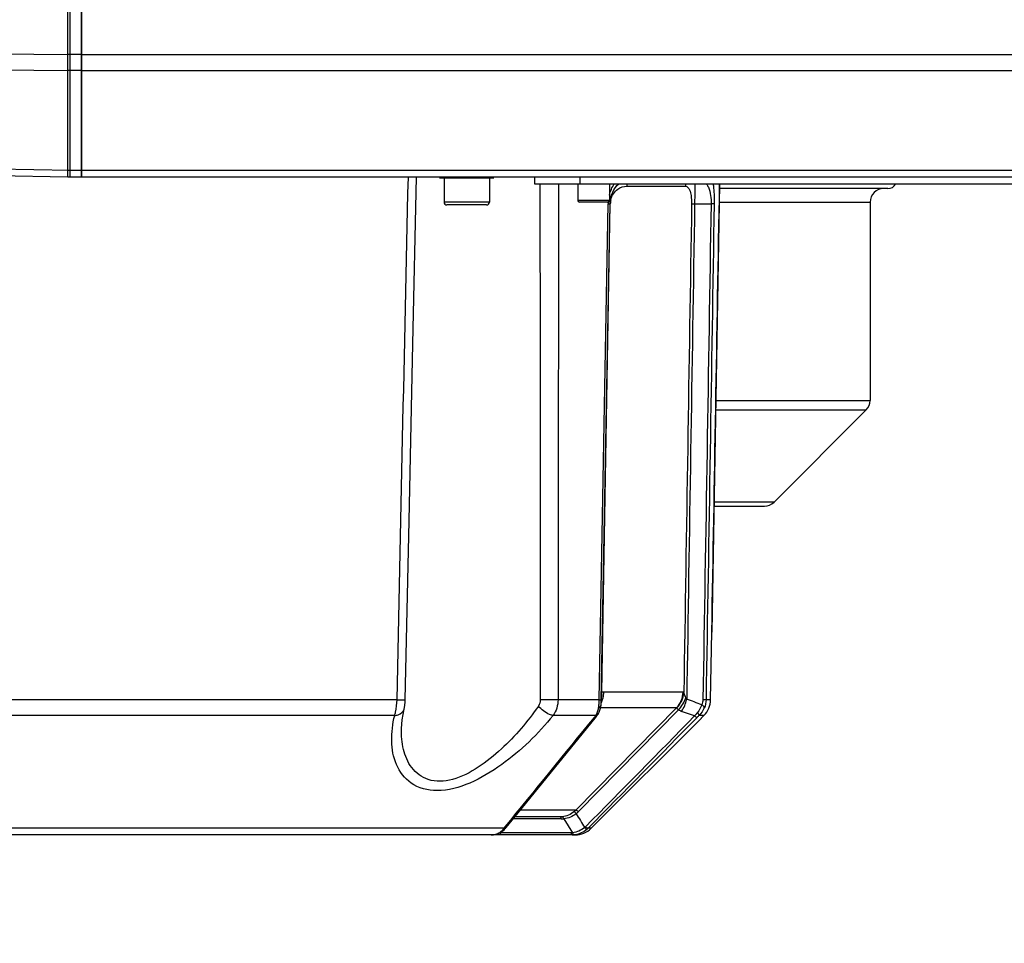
# Model space of a CAD drawing. Header units: millimetres. Extents: x 0 to 63602708652, y -107871309221 to 6308.
# Tile 26 of 74: x 4771 to 4988, y 1097 to 1300. Entities that reach past the tile are written whole.
import ezdxf

# ---------------------------------------------------------------- set-up
doc = ezdxf.new("R2010")
doc.units = ezdxf.units.MM
doc.header["$LTSCALE"] = 490.4625
doc.layers.get('0').update_dxf_attribs({"linetype": 'CONTINUOUS'})
for name, color, linetype in [('10-1运动范围_DXF_CONTINUOUS_LINE', 7, 'CONTINUOUS'), ('204103000004_DXF_DIMENSION', 7, 'CONTINUOUS'), ('304102000109DXF_CONTINUOUS_LINE', 7, 'CONTINUOUS'), ('304102000115DXF_CONTINUOUS_LINE', 7, 'CONTINUOUS'), ('304102000118_DXF_DIMENSION', 7, 'CONTINUOUS'), ('304102000118DXF_CONTINUOUS_LINE', 7, 'CONTINUOUS'), ('304102000120DXF_CONTINUOUS_LINE', 7, 'CONTINUOUS'), ('304105000288DXF_CONTINUOUS_LINE', 7, 'CONTINUOUS'), ('304106000091DXF_CONTINUOUS_LINE', 7, 'CONTINUOUS'), ('501023000016DXF_CONTINUOUS_LINE', 7, 'CONTINUOUS'), ('501023000054DXF_CONTINUOUS_LINE', 7, 'CONTINUOUS'), ('504021000002DXF_CONTINUOUS_LINE', 7, 'CONTINUOUS')]:
    doc.layers.add(name, color=color, linetype=linetype)
doc.styles.get("Standard").update_dxf_attribs({"font": 'txt', "width": 0.7})
doc.dimstyles.new('DIMSTYLE_4', dxfattribs={"dimtxt": 75, "dimasz": 45, "dimexe": 2, "dimexo": 0.2, "dimtad": 1, "dimdsep": 46, "dimtxsty": 'Standard', "dimblk": '_FILLED', "dimblk1": '_FILLED', "dimblk2": '_FILLED', "dimcen": 0.09, "dimclrt": 5, "dimazin": 2, "dimtp": 0.01, "dimtm": 0.01, "dimtfac": 1, "dimtofl": 0, "dimtmove": 0, "dimatfit": 3, "dimldrblk": '_FILLED', "dimfxl": 0, "dimtolj": 1, "dimarcsym": 0})
doc.dimstyles.new('DIMSTYLE_5', dxfattribs={"dimtxt": 75, "dimasz": 45, "dimexe": 2, "dimexo": 0.2, "dimgap": 5, "dimtad": 0, "dimtih": 1, "dimtoh": 1, "dimdec": 1, "dimdsep": 46, "dimtxsty": 'Standard', "dimblk": '_FILLED', "dimblk1": '_FILLED', "dimblk2": '_FILLED', "dimcen": 0.09, "dimclrt": 5, "dimazin": 2, "dimtp": 0.5, "dimtm": 0.5, "dimtfac": 1, "dimtdec": 65535, "dimtofl": 0, "dimtmove": 0, "dimatfit": 3, "dimldrblk": '_FILLED', "dimfxl": 0, "dimtolj": 1, "dimarcsym": 0})

# ---------------------------------------------------------------- blocks, each defined once
blk = doc.blocks.new('*D35')
at = {"layer": '304102000118_DXF_DIMENSION', "color": 2, "linetype": 'Continuous', "transparency": 16777216}
for p, q in [((4672.6, 1387.99), (5235.72, 1387.99)), ((4509.71, 389.49), (4509.71, 691.98))]:
    blk.add_line(p, q, dxfattribs=at)
for start, end in [(320.70836, 360), (270, 308.65276)]:
    blk.add_arc((4509.71, 1387.99), 711.01, start, end, dxfattribs=at)
for points in [[(5226.79, 1342.78), (5220.72, 1387.99), (5211.8, 1343.25)], [(4554.45, 685.9), (4509.71, 676.98), (4554.93, 670.91)]]:
    blk.add_solid(points, dxfattribs=at)
blk = doc.blocks.new('_FILLED')
at = {"color": 0, "linetype": 'ByBlock'}
blk.add_solid([(0, 0), (-1, 0.1667), (-1, -0.1667)], dxfattribs=at)
blk = doc.blocks.new('*D37')
at = {"layer": '204103000004_DXF_DIMENSION', "color": 2, "linetype": 'Continuous', "transparency": 16777216}
for p, q in [((4790.83, 836.51), (4509.71, 1387.99)), ((4509.71, 1387.99), (4981.92, 461.64)), ((4790.83, 836.51), (4790.83, 836.51))]:
    blk.add_line(p, q, dxfattribs=at)
at = {"layer": '204103000004_DXF_DIMENSION', "color": 2, "linetype": 'Continuous', "transparency": 16777216, "xscale": 45, "yscale": 45, "zscale": 45, "rotation": 117.0083523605}
blk.add_blockref('_FILLED', (4790.83, 836.51), dxfattribs=at)

msp = doc.modelspace()

# ---------------------------------------------------------------- linework, layer by layer
at = {"layer": '10-1运动范围_DXF_CONTINUOUS_LINE', "color": 2, "linetype": 'Continuous'}
msp.add_arc((4509.711, 1387.993), 619, 270, 90, dxfattribs=at)
at = {"layer": '304102000109DXF_CONTINUOUS_LINE', "color": 7, "linetype": 'Continuous'}
for p, q in [((4962.619, 1262.993), (4925.482, 1262.993)), ((4958.711, 1259.993), (4958.711, 1216.306)), ((4937.519, 1193.871), (4957.833, 1214.185)), ((4924.27, 1192.993), (4935.398, 1192.993))]:
    msp.add_line(p, q, dxfattribs=at)
at = {"layer": '304102000109DXF_CONTINUOUS_LINE', "color": 9, "linetype": 'Continuous'}
for p, q in [((4925.43, 1259.993), (4958.711, 1259.993)), ((4924.638, 1214.185), (4957.833, 1214.185)), ((4924.675, 1216.306), (4958.711, 1216.306)), ((4937.519, 1193.871), (4924.286, 1193.871))]:
    msp.add_line(p, q, dxfattribs=at)
at = {"layer": '304102000109DXF_CONTINUOUS_LINE', "color": 7, "linetype": 'Continuous'}
for centre, radius, start, end in [((4961.711, 1259.993), 3, 90.00005, 180), ((4962.619, 1264.993), 2, 270, 329.39709), ((4955.711, 1216.306), 3, 315.00001, 360), ((4935.398, 1195.993), 3, 270, 315.00001)]:
    msp.add_arc(centre, radius, start, end, dxfattribs=at)
at = {"layer": '304102000115DXF_CONTINUOUS_LINE', "color": 9, "linetype": 'Continuous'}
for p, q in [((4905.007, 1263.527), (4917.952, 1263.527)), ((4898.956, 1150.292), (4900.912, 1259.597)), ((4899.488, 1151.916), (4901.397, 1259.597)), ((4901.397, 1259.597), (4901.325, 1259.598)), ((4919.987, 1259.597), (4923.625, 1259.599)), ((4917.452, 1151.978), (4899.944, 1151.978)), ((4854.342, 1150.292), (4765.081, 1150.292)), ((4898.956, 1150.292), (4889.862, 1150.292)), ((4923.526, 1150.292), (4922.516, 1150.292)), ((4853.831, 1146.843), (4765.591, 1146.843)), ((4898.176, 1146.843), (4888.783, 1146.844)), ((4916.016, 1148.53), (4893.821, 1125.957)), ((4916.443, 1148.102), (4894.357, 1125.642)), ((4916.016, 1148.53), (4899.248, 1148.53)), ((4919.991, 1146.721), (4917.12, 1147.745)), ((4922.062, 1146.844), (4920.984, 1146.843)), ((4893.821, 1125.957), (4881.524, 1125.957)), ((4890.563, 1124.042), (4879.963, 1124.042)), ((4891.146, 1124.067), (4893.068, 1120.96)), ((4877.939, 1121.957), (4741.483, 1121.957)), ((4892.755, 1120.943), (4877.149, 1120.943)), ((4877.939, 1121.957), (4878.025, 1122.062)), ((4878.025, 1122.062), (4878.192, 1122.266)), ((4892.91, 1120.948), (4892.755, 1120.943)), ((4893.068, 1120.96), (4892.91, 1120.948)), ((4897.176, 1121.957), (4896.473, 1121.957)), ((4875.522, 1120.521), (4875.593, 1120.524)), ((4876.219, 1120.629), (4876.083, 1120.629))]:
    msp.add_line(p, q, dxfattribs=at)
at = {"layer": '304102000115DXF_CONTINUOUS_LINE', "color": 7, "linetype": 'Continuous'}
for p, q in [((4925.511, 1263.993), (4923.786, 1165.195)), ((4901.336, 1259.597), (4901.376, 1260.211)), ((4923.526, 1150.292), (4923.787, 1165.253)), ((4899.302, 1148.704), (4899.347, 1149.141)), ((4855.906, 1148.226), (4855.907, 1148.232)), ((4898.31, 1146.556), (4898.797, 1147.262)), ((4898.797, 1147.261), (4898.945, 1147.545)), ((4898.945, 1147.545), (4899.302, 1148.704)), ((4921.447, 1146.228), (4922.062, 1146.844)), ((4881.058, 1125.385), (4898.062, 1146.252)), ((4897.176, 1121.957), (4921.487, 1146.269)), ((4898.062, 1146.252), (4898.31, 1146.557)), ((4855.308, 1143.938), (4855.308, 1143.947)), ((4878.386, 1122.108), (4881.058, 1125.385)), ((4890.332, 1124.493), (4880.33, 1124.493)), ((4890.542, 1124.497), (4890.332, 1124.493)), ((4890.747, 1124.511), (4890.542, 1124.497)), ((4875.952, 1120.582), (4877.042, 1120.971)), ((4877.042, 1120.971), (4877.966, 1121.64)), ((4877.966, 1121.64), (4878.216, 1121.905)), ((4878.216, 1121.905), (4878.217, 1121.906)), ((4878.217, 1121.906), (4878.386, 1122.108)), ((4893.64, 1120.493), (4725.782, 1120.493)), ((4875.083, 1120.493), (4875.354, 1120.502)), ((4875.354, 1120.502), (4875.593, 1120.524)), ((4875.593, 1120.524), (4875.594, 1120.524)), ((4875.594, 1120.524), (4875.952, 1120.582))]:
    msp.add_line(p, q, dxfattribs=at)
for points in [[(4856.165, 1150.282), (4856.992, 1189.751), (4857.825, 1228.745), (4858.624, 1265.505)], [(4901.376, 1260.211), (4901.671, 1261.554), (4902.192, 1262.713), (4902.855, 1263.646), (4903.215, 1263.993)], [(4899.347, 1149.141), (4899.357, 1149.329), (4899.385, 1150.159), (4901.336, 1259.597)], [(4855.906, 1148.226), (4855.985, 1148.574), (4856.135, 1149.671), (4856.165, 1150.282)], [(4855.308, 1143.937), (4855.456, 1145.893), (4855.907, 1148.232)]]:
    msp.add_lwpolyline(points, dxfattribs=at)
at = {"layer": '304102000115DXF_CONTINUOUS_LINE', "color": 9, "linetype": 'Continuous'}
for points in [[(4918.243, 1150.404), (4918.145, 1150.555), (4918.054, 1150.758)], [(4916.037, 1148.492), (4916.033, 1148.521), (4916.016, 1148.53)], [(4893.821, 1125.957), (4893.646, 1125.79), (4893.459, 1125.631)], [(4877.719, 1121.694), (4877.83, 1121.823), (4877.939, 1121.957)], [(4895.921, 1122.271), (4895.838, 1122.191), (4895.752, 1122.114)], [(4896.473, 1121.957), (4896.335, 1121.823), (4896.192, 1121.694)]]:
    msp.add_lwpolyline(points, dxfattribs=at)
for centre, radius, start, end in [((4907.341, 1263.492), 2.335, 167.38548, 179.12027), ((4920.021, 1263.491), 2.069, 165.71027, 178.98281), ((4909.201, 1259.452), 8.29, 176.34133, 178.70559), ((4909.315, 1259.446), 8.404, 176.03502, 176.34632), ((4905.812, 1259.517), 4.416, 166.64156, 178.96072), ((4909.059, 1259.456), 8.148, 178.71126, 179.00889), ((4893.913, 1152.063), 6.032, 347.08602, 359.19129), ((4886.684, 1150.396), 12.269, 351.08066, 355.2951), ((4885.195, 1150.509), 13.763, 355.33382, 359.09545), ((4894.384, 1151.938), 5.544, 334.37491, 343.12022), ((4894.127, 1151.396), 5.377, 349.34816, 352.12584), ((4894.152, 1152.013), 5.788, 343.07909, 347.04521), ((4895.56, 1148.341), 3.015, 327.0046, 330.21632), ((4894.521, 1149.164), 4.336, 339.14896, 351.10477), ((4898.149, 1147.633), 0.747, 324.26168, 330.11122), ((4918.035, 1150.298), 2.712, 234.04885, 250.27796), ((4936.94, 1130.251), 23.02, 133.87903, 135.42971), ((4895.279, 1148.525), 3.35, 320.74991, 326.97101), ((4890.092, 1129.835), 5.981, 308.96659, 315.48467), ((4890.567, 1130.639), 6.597, 269.96292, 271.66175), ((4890.574, 1130.453), 6.411, 271.64983, 275.12429), ((4875.103, 1123.933), 3.437, 285.58934, 293.40074), ((4875.086, 1123.961), 3.469, 293.4767, 307.08828), ((4877.15, 1123.834), 2.89, 266.70833, 269.97789), ((4874.955, 1124.131), 3.685, 307.12477, 318.59886), ((4875.085, 1124.005), 3.512, 277.15627, 285.56138), ((4892.99, 1125.263), 4.771, 276.2426, 277.70018)]:
    msp.add_arc(centre, radius, start, end, dxfattribs=at)
at = {"layer": '304102000115DXF_CONTINUOUS_LINE', "color": 7, "linetype": 'Continuous'}
for centre, radius, start, end in [((4893.64, 1125.493), 5, 270, 315.00001), ((4876.88, 1121.907), 1.38, 243.06872, 247.94628), ((4892.987, 1125.311), 4.818, 269.98321, 271.10907), ((4892.987, 1125.306), 4.813, 271.10852, 273.08175), ((4892.991, 1125.253), 4.76, 273.07764, 276.2531)]:
    msp.add_arc(centre, radius, start, end, dxfattribs=at)
at = {"layer": '304102000115DXF_CONTINUOUS_LINE', "color": 9, "linetype": 'Continuous'}
for points in [[(4854.342, 1150.292), (4855.154, 1188.701), (4855.987, 1227.11), (4856.845, 1265.519)], [(4885.857, 1263.993), (4885.91, 1226.092), (4885.937, 1188.192), (4885.94, 1150.292)], [(4889.941, 1263.993), (4889.938, 1226.092), (4889.91, 1188.192), (4889.862, 1150.292)], [(4901.184, 1261.575), (4901.408, 1262.434), (4901.775, 1263.269), (4902.261, 1264.012)], [(4919.325, 1259.597), (4918.751, 1223.703), (4918.177, 1187.81), (4917.602, 1151.916)], [(4919.987, 1259.597), (4919.407, 1223.199), (4918.825, 1186.802), (4918.243, 1150.404)], [(4923.625, 1259.599), (4923.028, 1223.163), (4922.431, 1186.727), (4921.833, 1150.292)], [(4924.305, 1259.597), (4923.71, 1223.162), (4923.113, 1186.727), (4922.516, 1150.292)], [(4899.454, 1150.66), (4899.511, 1151.075), (4899.522, 1151.498), (4899.488, 1151.916)], [(4916.016, 1148.53), (4916.888, 1149.419), (4917.43, 1150.733), (4917.452, 1151.978)], [(4916.037, 1148.492), (4916.942, 1149.362), (4917.542, 1150.662), (4917.602, 1151.916)], [(4885.94, 1150.292), (4885.941, 1149.813), (4885.819, 1149.304), (4885.545, 1148.912)], [(4889.862, 1150.292), (4889.853, 1149.087), (4889.505, 1147.808), (4888.783, 1146.844)], [(4898.805, 1148.493), (4899.057, 1148.62), (4899.332, 1148.86), (4899.347, 1149.141)], [(4916.443, 1148.102), (4917.158, 1148.852), (4917.729, 1149.775), (4918.054, 1150.758)], [(4917.12, 1147.745), (4917.657, 1148.543), (4918.04, 1149.464), (4918.243, 1150.404)], [(4921.584, 1149.212), (4920.471, 1149.609), (4919.357, 1150.007), (4918.243, 1150.404)], [(4921.584, 1149.212), (4921.362, 1148.593), (4921.037, 1148.001), (4920.625, 1147.488)], [(4921.833, 1150.292), (4921.827, 1149.922), (4921.739, 1149.547), (4921.584, 1149.212)], [(4922.516, 1150.292), (4922.506, 1149.678), (4922.368, 1149.055), (4922.121, 1148.494)], [(4898.176, 1146.843), (4898.336, 1147.087), (4898.469, 1147.349), (4898.573, 1147.621)], [(4916.443, 1148.102), (4916.284, 1148.202), (4916.028, 1148.305), (4916.037, 1148.492)], [(4920.625, 1147.488), (4920.442, 1147.26), (4920.263, 1147.027), (4920.054, 1146.823)], [(4922.121, 1148.494), (4921.853, 1147.882), (4921.461, 1147.311), (4920.984, 1146.843)], [(4878.192, 1122.266), (4884.754, 1130.311), (4891.314, 1138.358), (4897.874, 1146.406)], [(4919.991, 1146.721), (4911.969, 1138.57), (4903.946, 1130.42), (4895.921, 1122.271)], [(4920.541, 1146.406), (4912.52, 1138.255), (4904.497, 1130.105), (4896.473, 1121.957)], [(4893.459, 1125.631), (4892.696, 1125.02), (4891.722, 1124.598), (4890.747, 1124.511)], [(4893.853, 1125.185), (4893.114, 1124.548), (4892.121, 1124.125), (4891.146, 1124.067)], [(4893.853, 1125.185), (4894.486, 1124.161), (4895.119, 1123.138), (4895.752, 1122.114)], [(4877.719, 1121.694), (4877.897, 1121.703), (4878.171, 1121.734), (4878.211, 1121.908)], [(4895.752, 1122.114), (4894.987, 1121.511), (4894.033, 1121.09), (4893.068, 1120.96)], [(4896.192, 1121.694), (4895.481, 1121.084), (4894.558, 1120.661), (4893.63, 1120.536)]]:
    msp.add_open_spline(points, degree=3, dxfattribs=at)
for points, knots in [([(4901.516, 1260.537), (4901.733, 1261.452), (4902.676, 1262.979), (4904.326, 1263.527), (4905.007, 1263.527)], [0, 0, 0, 0, 0.5798276, 1, 1, 1, 1]), ([(4917.952, 1263.527), (4918.366, 1263.527), (4919.005, 1262.68), (4919.258, 1261.299), (4919.335, 1260.228), (4919.325, 1259.597)], [0, 0, 0, 0, 0.2825699, 0.569211, 1, 1, 1, 1]), ([(4920.043, 1264.001), (4920.044, 1263.721), (4920.035, 1262.253), (4920.005, 1260.785), (4919.987, 1259.597)], [0, 0, 0, 0, 0.1907877, 1, 1, 1, 1]), ([(4922.636, 1264.014), (4922.786, 1263.781), (4923.475, 1262.418), (4923.647, 1260.841), (4923.624, 1259.599)], [0, 0, 0, 0, 0.1822324, 1, 1, 1, 1]), ([(4924.065, 1264.028), (4924.112, 1263.719), (4924.289, 1262.249), (4924.325, 1260.765), (4924.305, 1259.597)], [0, 0, 0, 0, 0.2112158, 1, 1, 1, 1]), ([(4900.912, 1259.597), (4901.024, 1259.596), (4901.106, 1259.594), (4901.347, 1259.595), (4901.245, 1259.597), (4901.215, 1259.598)], [0, 0, 0, 0, 0.6993377, 0.8147735, 1, 1, 1, 1]), ([(4919.325, 1259.597), (4919.349, 1259.598), (4919.579, 1259.603), (4919.81, 1259.598), (4920.017, 1259.595)], [0, 0, 0, 0, 0.1040794, 1, 1, 1, 1]), ([(4924.305, 1259.597), (4924.285, 1259.596), (4924.048, 1259.59), (4923.811, 1259.596), (4923.595, 1259.6)], [0, 0, 0, 0, 0.0853384, 1, 1, 1, 1]), ([(4899.488, 1151.916), (4899.471, 1151.899), (4899.438, 1151.863), (4899.408, 1151.825), (4899.394, 1151.805)], [0, 0, 0, 0, 0.4981695, 1, 1, 1, 1]), ([(4899.944, 1151.978), (4899.868, 1151.978), (4899.714, 1151.967), (4899.563, 1151.936), (4899.488, 1151.916)], [0, 0, 0, 0, 0.4952431, 1, 1, 1, 1]), ([(4917.602, 1151.916), (4917.58, 1151.935), (4917.533, 1151.966), (4917.478, 1151.978), (4917.452, 1151.978)], [0, 0, 0, 0, 0.5283619, 1, 1, 1, 1]), ([(4918.054, 1150.758), (4917.936, 1151.069), (4917.77, 1151.448), (4917.627, 1151.837), (4917.602, 1151.916)], [0, 0, 0, 0, 0.8016849, 1, 1, 1, 1]), ([(4853.831, 1146.843), (4853.912, 1147.086), (4854.218, 1148.211), (4854.331, 1149.383), (4854.342, 1150.292)], [0, 0, 0, 0, 0.2196368, 1, 1, 1, 1]), ([(4854.342, 1150.292), (4854.59, 1150.288), (4855.016, 1150.295), (4855.634, 1150.244), (4855.896, 1150.326), (4856.167, 1150.239), (4856.165, 1150.282)], [0, 0, 0, 0, 0.4080244, 0.7273225, 0.9302107, 1, 1, 1, 1]), ([(4889.862, 1150.292), (4889.57, 1150.286), (4888.262, 1150.269), (4886.955, 1150.273), (4885.94, 1150.292)], [0, 0, 0, 0, 0.2239083, 1, 1, 1, 1]), ([(4898.956, 1150.292), (4899.07, 1150.291), (4899.153, 1150.288), (4899.399, 1150.289), (4899.295, 1150.292), (4899.265, 1150.293)], [0, 0, 0, 0, 0.6993758, 0.815156, 1, 1, 1, 1]), ([(4922.121, 1148.494), (4922.123, 1148.545), (4922.038, 1148.848), (4921.784, 1149.056), (4921.585, 1149.213)], [0, 0, 0, 0, 0.1686298, 1, 1, 1, 1]), ([(4922.516, 1150.292), (4922.496, 1150.291), (4922.259, 1150.284), (4922.021, 1150.291), (4921.803, 1150.294)], [0, 0, 0, 0, 0.0829753, 1, 1, 1, 1]), ([(4888.783, 1146.844), (4885.48, 1142.789), (4879.719, 1137.145), (4870.774, 1131.742), (4863.723, 1129.65), (4857.282, 1131.254), (4853.824, 1135.918), (4852.89, 1141.334), (4853.373, 1145.006), (4853.831, 1146.843)], [0, 0, 0, 0, 0.294064, 0.4463213, 0.585622, 0.6972095, 0.7943995, 0.8935414, 1, 1, 1, 1]), ([(4853.831, 1146.844), (4854.083, 1146.864), (4854.919, 1147), (4855.756, 1147.639), (4855.906, 1148.226)], [0, 0, 0, 0, 0.2940682, 1, 1, 1, 1]), ([(4885.545, 1148.912), (4883.153, 1145.499), (4879.019, 1140.615), (4872.43, 1135.295), (4867.031, 1132.45), (4861.31, 1132.018), (4857.258, 1135.099), (4855.547, 1139.378), (4855.281, 1142.399), (4855.308, 1143.937)], [0, 0, 0, 0, 0.2832666, 0.4306338, 0.5733607, 0.6947712, 0.7958474, 0.8954248, 1, 1, 1, 1]), ([(4888.783, 1146.843), (4888.513, 1146.875), (4887.264, 1147.268), (4886.192, 1148.118), (4885.545, 1148.912)], [0, 0, 0, 0, 0.209391, 1, 1, 1, 1]), ([(4898.176, 1146.844), (4898.237, 1146.858), (4898.354, 1146.893), (4898.464, 1146.947), (4898.514, 1146.977)], [0, 0, 0, 0, 0.5157177, 1, 1, 1, 1]), ([(4898.514, 1146.977), (4898.562, 1147.006), (4898.65, 1147.072), (4898.724, 1147.154), (4898.755, 1147.197)], [0, 0, 0, 0, 0.5096214, 1, 1, 1, 1]), ([(4920.984, 1146.843), (4920.99, 1146.874), (4920.915, 1147.124), (4920.756, 1147.315), (4920.625, 1147.488)], [0, 0, 0, 0, 0.1247284, 1, 1, 1, 1]), ([(4897.874, 1146.406), (4897.968, 1146.402), (4898.126, 1146.376), (4898.296, 1146.496), (4898.301, 1146.563)], [0, 0, 0, 0, 0.5843581, 1, 1, 1, 1]), ([(4920.541, 1146.406), (4920.52, 1146.403), (4920.291, 1146.419), (4920.13, 1146.627), (4919.98, 1146.767)], [0, 0, 0, 0, 0.092689, 1, 1, 1, 1]), ([(4893.459, 1125.631), (4893.472, 1125.62), (4893.624, 1125.472), (4893.753, 1125.302), (4893.876, 1125.152)], [0, 0, 0, 0, 0.0818683, 1, 1, 1, 1]), ([(4893.821, 1125.957), (4893.844, 1125.956), (4894.064, 1125.918), (4894.224, 1125.734), (4894.368, 1125.599)], [0, 0, 0, 0, 0.1039143, 1, 1, 1, 1]), ([(4890.332, 1124.493), (4890.362, 1124.493), (4890.46, 1124.456), (4890.479, 1124.349), (4890.493, 1124.288)], [0, 0, 0, 0, 0.3227463, 1, 1, 1, 1]), ([(4890.493, 1124.288), (4890.502, 1124.245), (4890.519, 1124.142), (4890.527, 1124.04), (4890.531, 1123.981)], [0, 0, 0, 0, 0.4275065, 1, 1, 1, 1]), ([(4890.747, 1124.511), (4890.769, 1124.512), (4890.815, 1124.511), (4890.859, 1124.496), (4890.88, 1124.485)], [0, 0, 0, 0, 0.4783628, 1, 1, 1, 1]), ([(4890.88, 1124.485), (4890.976, 1124.432), (4891.051, 1124.241), (4891.089, 1124.073), (4891.101, 1124.005)], [0, 0, 0, 0, 0.6142204, 1, 1, 1, 1]), ([(4877.38, 1120.493), (4877.36, 1120.493), (4877.16, 1120.536), (4877.192, 1120.832), (4877.181, 1121.005)], [0, 0, 0, 0, 0.1034748, 1, 1, 1, 1]), ([(4877.939, 1121.957), (4878.036, 1121.953), (4878.197, 1121.923), (4878.371, 1122.047), (4878.375, 1122.115)], [0, 0, 0, 0, 0.5864115, 1, 1, 1, 1]), ([(4892.986, 1120.493), (4892.966, 1120.493), (4892.766, 1120.536), (4892.798, 1120.832), (4892.787, 1121.005)], [0, 0, 0, 0, 0.1034743, 1, 1, 1, 1]), ([(4893.213, 1120.715), (4893.192, 1120.757), (4893.154, 1120.858), (4893.128, 1120.964), (4893.116, 1121.024)], [0, 0, 0, 0, 0.4330837, 1, 1, 1, 1]), ([(4896.192, 1121.694), (4896.178, 1121.699), (4895.991, 1121.814), (4895.865, 1121.999), (4895.732, 1122.152)], [0, 0, 0, 0, 0.0678691, 1, 1, 1, 1]), ([(4896.473, 1121.957), (4896.453, 1121.953), (4896.222, 1121.964), (4896.061, 1122.177), (4895.91, 1122.317)], [0, 0, 0, 0, 0.0904898, 1, 1, 1, 1]), ([(4875.083, 1120.493), (4875.155, 1120.492), (4875.302, 1120.497), (4875.449, 1120.512), (4875.522, 1120.521)], [0, 0, 0, 0, 0.4928746, 1, 1, 1, 1]), ([(4876.227, 1120.626), (4876.237, 1120.622), (4876.271, 1120.622), (4876.289, 1120.652), (4876.299, 1120.668)], [0, 0, 0, 0, 0.3465549, 1, 1, 1, 1]), ([(4893.509, 1120.521), (4893.459, 1120.518), (4893.325, 1120.529), (4893.245, 1120.647), (4893.213, 1120.715)], [0, 0, 0, 0, 0.3995363, 1, 1, 1, 1])]:
    msp.add_open_spline(points, degree=3, knots=knots, dxfattribs=at)
at = {"layer": '304102000115DXF_CONTINUOUS_LINE', "color": 7, "linetype": 'Continuous'}
for points in [[(4923.787, 1165.253), (4924.362, 1198.166), (4924.933, 1231.079), (4925.499, 1263.993)], [(4922.062, 1146.844), (4922.945, 1147.726), (4923.504, 1149.043), (4923.526, 1150.292)], [(4877.379, 1120.493), (4877.037, 1120.493), (4876.679, 1120.499), (4876.362, 1120.628)]]:
    msp.add_open_spline(points, degree=3, dxfattribs=at)
at = {"layer": '304102000118DXF_CONTINUOUS_LINE', "color": 7, "linetype": 'Continuous'}
for p, q in [((4784.711, 1265.493), (4784.711, 1510.493)), ((5032.64, 1265.493), (4784.711, 1265.493))]:
    msp.add_line(p, q, dxfattribs=at)
at = {"layer": '304102000118DXF_CONTINUOUS_LINE', "color": 9, "linetype": 'Continuous'}
for p, q in [((4784.711, 1292.564), (5001.427, 1292.564)), ((4784.711, 1289.028), (5001.427, 1289.028)), ((4994.105, 1266.957), (4784.711, 1266.957))]:
    msp.add_line(p, q, dxfattribs=at)
at = {"layer": '304102000120DXF_CONTINUOUS_LINE', "color": 7, "linetype": 'Continuous'}
for p, q in [((4782.211, 1265.493), (4782.211, 1510.493)), ((4781.711, 1265.501), (4644.288, 1267.9))]:
    msp.add_line(p, q, dxfattribs=at)
at = {"layer": '304102000120DXF_CONTINUOUS_LINE', "color": 9, "linetype": 'Continuous'}
for p, q in [((4673.616, 1293.349), (4782.211, 1292.563)), ((4671.979, 1289.825), (4782.211, 1289.028)), ((4782.211, 1266.957), (4644.288, 1269.364))]:
    msp.add_line(p, q, dxfattribs=at)
at = {"layer": '304105000288DXF_CONTINUOUS_LINE', "color": 7, "linetype": 'Continuous'}
for p, q in [((4884.711, 1263.993), (4884.711, 1265.493)), ((5024.711, 1263.993), (4884.711, 1263.993))]:
    msp.add_line(p, q, dxfattribs=at)
at = {"layer": '304105000288DXF_CONTINUOUS_LINE', "color": 9, "linetype": 'Continuous'}
msp.add_line((4894.711, 1263.993), (4894.711, 1265.493), dxfattribs=at)
at = {"layer": '304106000091DXF_CONTINUOUS_LINE', "color": 7, "linetype": 'Continuous'}
for p, q in [((4781.711, 1265.493), (4781.711, 1510.493)), ((4784.711, 1510.493), (4784.711, 1265.493)), ((4784.711, 1265.493), (4781.711, 1265.493))]:
    msp.add_line(p, q, dxfattribs=at)
at = {"layer": '304106000091DXF_CONTINUOUS_LINE', "color": 9, "linetype": 'Continuous'}
for p, q in [((4784.711, 1292.564), (4781.711, 1292.564)), ((4784.711, 1289.028), (4781.711, 1289.028)), ((4784.711, 1266.957), (4781.711, 1266.957))]:
    msp.add_line(p, q, dxfattribs=at)
at = {"layer": '501023000016DXF_CONTINUOUS_LINE', "color": 7, "linetype": 'Continuous'}
for p, q in [((4894.211, 1263.993), (4894.211, 1260.393)), ((4901.211, 1263.993), (4901.211, 1260.393)), ((4900.811, 1259.993), (4894.611, 1259.993))]:
    msp.add_line(p, q, dxfattribs=at)
at = {"layer": '501023000016DXF_CONTINUOUS_LINE', "color": 9, "linetype": 'Continuous'}
msp.add_line((4901.211, 1260.393), (4894.211, 1260.393), dxfattribs=at)
at = {"layer": '501023000016DXF_CONTINUOUS_LINE', "color": 7, "linetype": 'Continuous'}
for centre, start, end in [((4894.611, 1260.393), 180, 270), ((4900.811, 1260.393), 270, 360)]:
    msp.add_arc(centre, 0.4, start, end, dxfattribs=at)
at = {"layer": '501023000054DXF_CONTINUOUS_LINE', "color": 7, "linetype": 'Continuous'}
for p, q in [((4864.711, 1265.393), (4864.711, 1259.993)), ((4874.711, 1265.393), (4874.711, 1259.993)), ((4874.111, 1259.393), (4865.311, 1259.393))]:
    msp.add_line(p, q, dxfattribs=at)
at = {"layer": '501023000054DXF_CONTINUOUS_LINE', "color": 9, "linetype": 'Continuous'}
msp.add_line((4874.711, 1259.993), (4864.711, 1259.993), dxfattribs=at)
at = {"layer": '501023000054DXF_CONTINUOUS_LINE', "color": 7, "linetype": 'Continuous'}
for centre, start, end in [((4865.311, 1259.993), 180, 270), ((4874.111, 1259.993), 270, 360)]:
    msp.add_arc(centre, 0.6, start, end, dxfattribs=at)
at = {"layer": '504021000002DXF_CONTINUOUS_LINE', "color": 7, "linetype": 'Continuous'}
msp.add_line((4863.711, 1265.393), (4875.711, 1265.393), dxfattribs=at)

# ---------------------------------------------------------------- dimensions: what is measured, and where the dimension line sits
at = {"layer": '204103000004_DXF_DIMENSION', "color": 2, "linetype": 'Continuous'}
dim = msp.add_radius_dim(center=(4509.711, 1387.993), mpoint=(4790.83, 836.51), text='R<>', dimstyle='DIMSTYLE_4', override={"dimpost": '<>'}, dxfattribs=at)
dim.commit()
dim.dimension.update_dxf_attribs({"geometry": '*D37', "text_midpoint": (4903.254, 657.25), "dimtype": 164})
at = {"layer": '304102000118_DXF_DIMENSION', "color": 2, "linetype": 'Continuous'}
dim = msp.add_angular_dim_2l(base=(5012.47, 885.234), line1=((4509.711, 396.803), (4509.711, 389.693)), line2=((4665.29, 1387.993), (4672.4, 1387.993)), dimstyle='DIMSTYLE_5', dxfattribs=at)
dim.commit()
dim.dimension.update_dxf_attribs({"geometry": '*D35', "text_midpoint": (4934.97, 847.734), "dimtype": 162})

doc.saveas('drawing.dxf')
